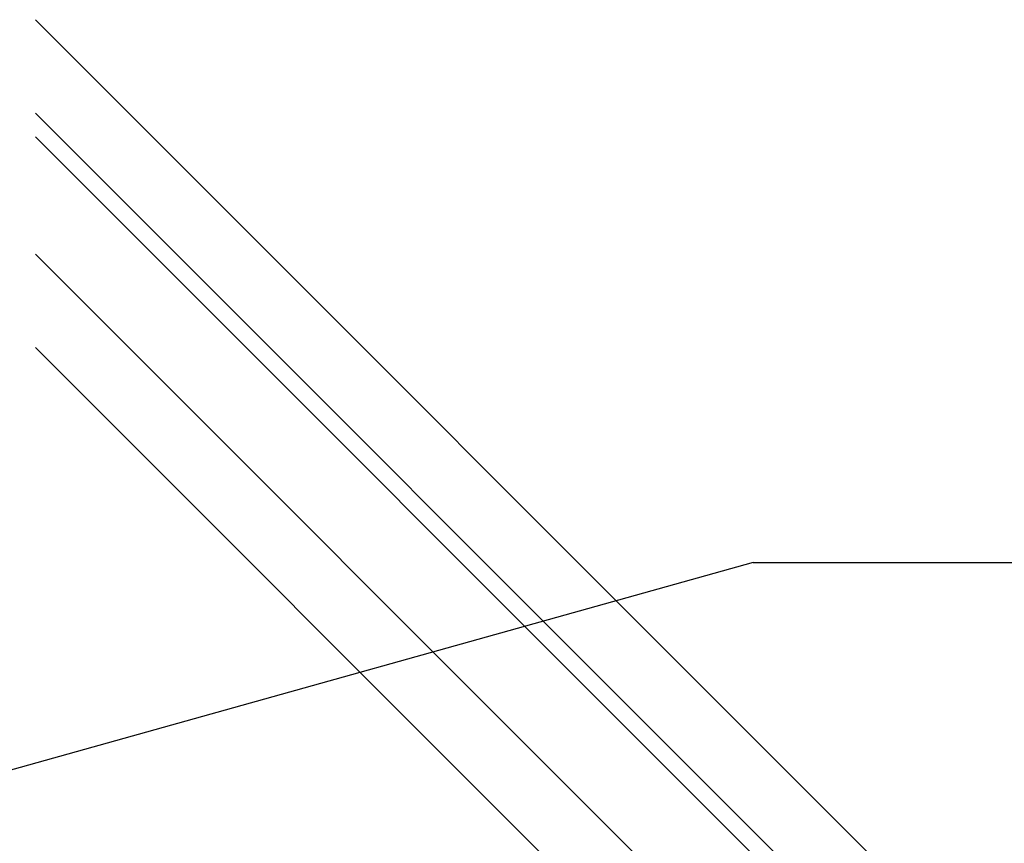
# Model space of a CAD drawing. Header units: millimetres. Extents: x -575 to 575, y -439 to 445.
# Tile 10 of 20: x -387 to -22, y 140 to 445. Entities that reach past the tile are written whole.
import ezdxf

# ---------------------------------------------------------------- set-up
doc = ezdxf.new("R2010")
doc.units = ezdxf.units.MM
doc.layers.add('HIDDEN', color=7, linetype='Continuous')
doc.layers.add('THICK', color=7, linetype='Continuous')

msp = doc.modelspace()

# ---------------------------------------------------------------- linework, layer by layer
at = {"layer": 'HIDDEN'}
msp.add_line((-381.25, 445.35), (381.25, -317.15), dxfattribs=at)
at = {"layer": 'THICK'}
for p, q in [((-381.25, 445.35), (381.25, -317.15)), ((-381.25, 410.68), (0, 29.43)), ((-381.25, 401.89), (381.25, -360.61)), ((-381.25, 358.42), (6.39, -29.22)), ((-381.25, 358.42), (17.34, -40.17)), ((-381.25, 358.42), (-15.35, -7.48)), ((-381.25, 323.75), (381.25, -438.75)), ((-115, 244), (-487.4, 139.88)), ((-115, 244), (115, 244))]:
    msp.add_line(p, q, dxfattribs=at)

doc.saveas('drawing.dxf')
